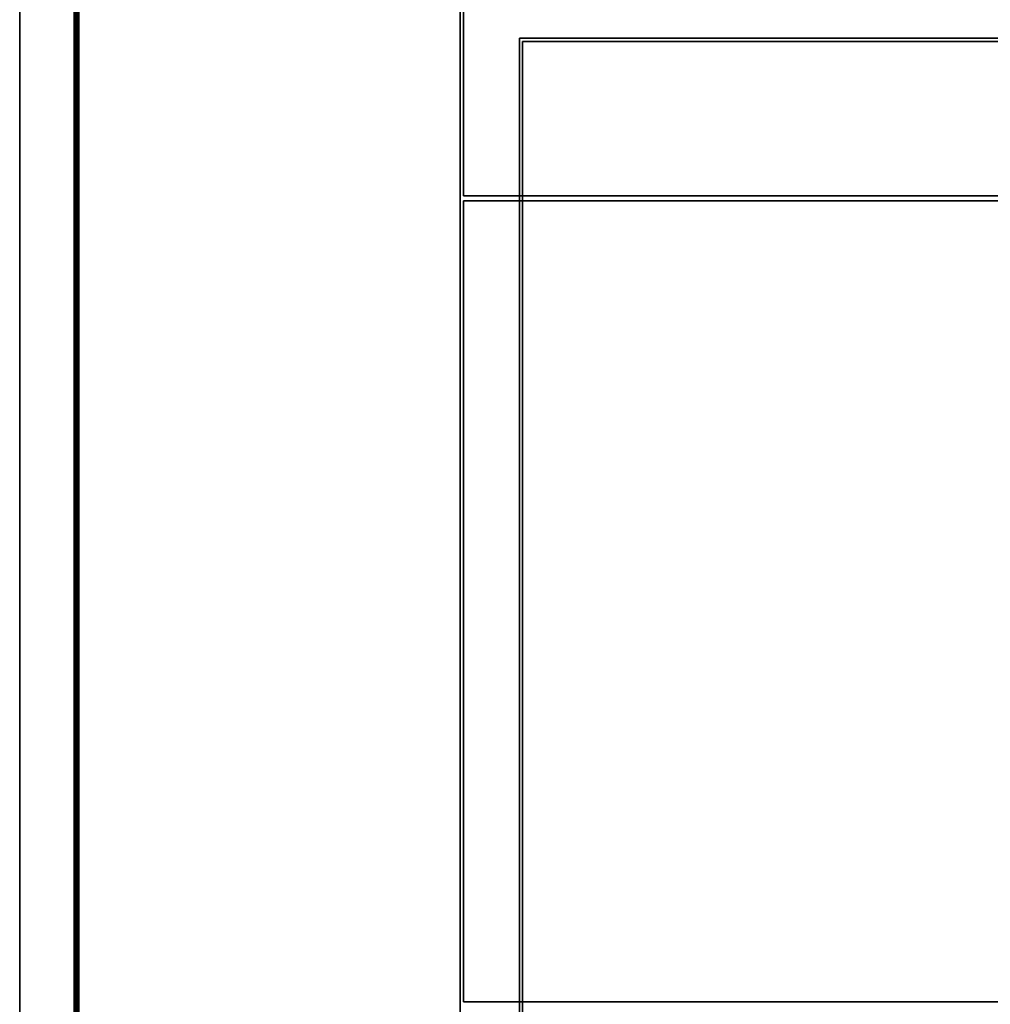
# Model space of a CAD drawing. Extents: x -300 to 306, y -450 to 450.
# Tile 15 of 34: x -300 to 3, y -126 to 182. Entities that reach past the tile are written whole.
import ezdxf

# ---------------------------------------------------------------- set-up
doc = ezdxf.new("R2010")
doc.units = 0
doc.header["$MEASUREMENT"] = 0

msp = doc.modelspace()

# ---------------------------------------------------------------- linework, layer by layer
for points in [[(-283, 449.5, 29.5), (-282.5, -450, 30), (-282.5, 450, 30)], [(-282.5, -450, -30), (-283, 449.5, -29.5), (-282.5, 450, -30)], [(-283, 450, -30), (-283, 450, 30), (-283, -450, -30)], [(-283, -450, -30), (-283, 450, 30), (-283, -450, 30)], [(-283, -449.5, 29.5), (-283, 449.5, 29.5), (-283, -449.5, -29.5)], [(-283, -449.5, -29.5), (-283, 449.5, 29.5), (-283, 449.5, -29.5)], [(-283, -449.5, 29.5), (-282.5, -450, 30), (-283, 449.5, 29.5)], [(-283, -449.5, -29.5), (-283, 449.5, -29.5), (-282.5, -450, -30)], [(-282.5, -450, -30), (-282.5, 450, -30), (-282, 377.5, -30)], [(-300, 441, -30), (-300, -441, -30), (-300, 441, 30)], [(-300, 441, 30), (-300, -441, -30), (-300, -441, 30)], [(-282.5, -450, -30), (-282, 377.5, -30), (-282, -377.5, -30)], [(-282, 377.5, -20), (-282, -377.5, -20), (-282, 377.5, -30)], [(-282, 377.5, -30), (-282, -377.5, -20), (-282, -377.5, -30)], [(-281.5, -377, -21), (-281.5, 377, -21), (-281.5, -377, -30)], [(-281.5, -377, -30), (-281.5, 377, -21), (-281.5, 377, -30)], [(-162.5, 377, -21), (-162.5, -377, -21), (-162.5, 377, -30)], [(-162.5, 377, -30), (-162.5, -377, -21), (-162.5, -377, -30)], [(-161.5, 376.5, -21), (-161.5, 376.5, -30), (-161.5, 126.5, -21)], [(-161.5, 126.5, -21), (-161.5, 376.5, -30), (-161.5, 126.5, -30)], [(-144, -175.75, 30), (-144, -175.75, 725), (-144, 175.75, 30)], [(-144, 175.75, 30), (-144, -175.75, 725), (-144, 175.75, 725)], [(-144, 175.75, 30), (-144, 175.75, 725), (144, 175.75, 30)], [(144, 175.75, 30), (-144, 175.75, 725), (144, 175.75, 725)], [(-143, -174.75, 725), (-143, -174.75, 1155), (-143, 174.75, 725)], [(-143, 174.75, 725), (-143, -174.75, 1155), (-143, 174.75, 1155)], [(-143, 174.75, 725), (-143, 174.75, 1155), (143, 174.75, 725)], [(143, 174.75, 725), (-143, 174.75, 1155), (143, 174.75, 1155)], [(161.5, 126.5, -21), (-161.5, 126.5, -21), (161.5, 126.5, -30)], [(161.5, 126.5, -30), (-161.5, 126.5, -21), (-161.5, 126.5, -30)], [(161.5, 125, -21), (161.5, 125, -30), (-161.5, 125, -21)], [(-161.5, 125, -21), (161.5, 125, -30), (-161.5, 125, -30)], [(-161.5, 125, -21), (-161.5, 125, -30), (-161.5, -125, -21)], [(-161.5, -125, -21), (-161.5, 125, -30), (-161.5, -125, -30)], [(-161.5, -125, -21), (-161.5, -125, -30), (161.5, -125, -21)], [(161.5, -125, -21), (-161.5, -125, -30), (161.5, -125, -30)]]:
    msp.add_3dface(points)

doc.saveas('drawing.dxf')
